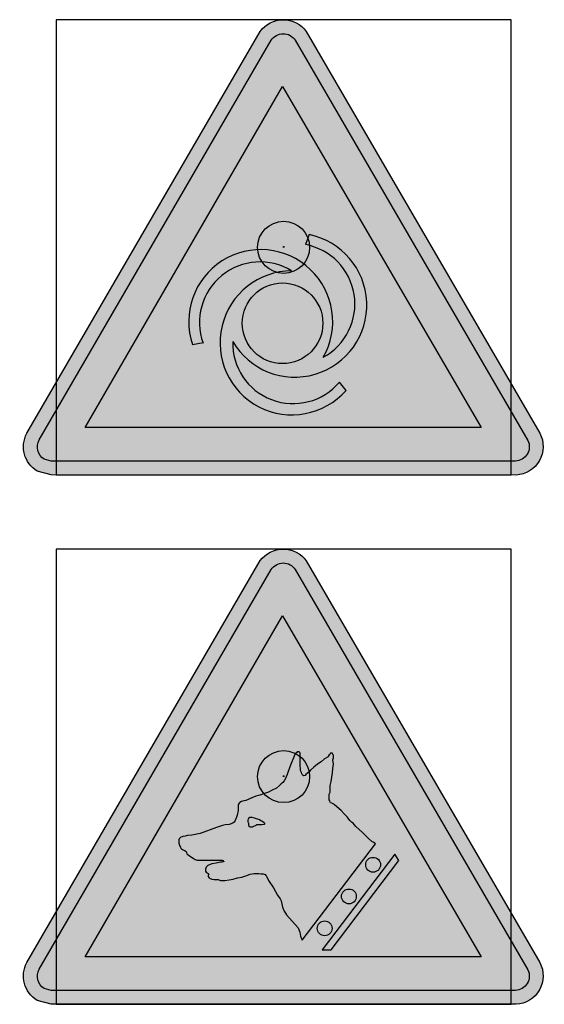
# Model space of a CAD drawing. Header units: millimetres. Extents: x -20879 to 80472, y -12121 to 39016.
# Tile 3 of 63: x 24340 to 25147, y -11624 to -10110. Entities that reach past the tile are written whole.
import ezdxf

# ---------------------------------------------------------------- set-up
doc = ezdxf.new("R2010")
doc.units = ezdxf.units.MM
doc.layers.add('DVD-VB-V_TEXT', color=7, linetype='Continuous')
doc.layers.add('FL6411--_GV', color=7, linetype='Continuous')
doc.layers.add('RVB-VB-V_Aanwijslijn', color=7, linetype='Continuous', true_color=0xff0001)
doc.styles.add('DVD_ALG 1.8mm_RE', font='arial.ttf', dxfattribs={"height": 1.8})

# ---------------------------------------------------------------- blocks, each defined once
blk = doc.blocks.new('RVB_GV_052_Icon')
at = {"true_color": 0x2e3032}
h = blk.add_hatch(color=250, dxfattribs=at)
h.paths.add_polyline_path([(0.178, 3.185, 0.545758), (-0.191, 3.184), (-3.76, -2.961, 0.401664), (-3.683, -3.258), (-3.573, -3.288), (3.564, -3.287, 0.543688), (3.756, -2.969)])
h.paths.add_polyline_path([(3.039, -2.77), (-3.052, -2.77), (-0.017, 2.475)], flags=16)
at = {"layer": 'FL6411--_GV', "true_color": 0xfecb00}
blk.add_hatch(color=40, dxfattribs=at).paths.add_polyline_path([(0.348, 3.32, 0.506582), (-0.361, 3.321), (-3.95, -2.858, 0.395043), (-3.79, -3.442), (-3.575, -3.499), (3.575, -3.501, 0.547355), (3.94, -2.859)])
at = {"layer": 'FL6411--_GV', "true_color": 0x2e3032}
h = blk.add_hatch(color=250, dxfattribs=at)
h.dxf.hatch_style = 1
h.paths.add_polyline_path([(-1.401, -1.497), (-1.238, -1.471, -0.709364), (0.123, -0.363, 1.543779), (0.96, -2.201), (0.858, -2.072, -0.709714), (-0.783, -1.448, 1.542209), (0.392, 0.196), (0.335, 0.042, -0.707092), (0.61, -1.69, 1.544459)])
h.paths.add_polyline_path([(-0.637, -1.167, -1), (0.603, -1.167, -1)], flags=16)
at = {"layer": 'Defpoints'}
blk.add_lwpolyline([(-3.5, -3.5), (3.5, -3.5), (3.5, 3.5), (-3.5, 3.5)], close=True, dxfattribs=at)
at = {"layer": 'FL6411--_GV', "color": 250, "true_color": 0x2e3032}
for p, q in [((-3.052, -2.77), (-0.017, 2.475)), ((-0.017, 2.475), (3.039, -2.77)), ((0.392, 0.196), (0.335, 0.042)), ((-1.238, -1.471), (-1.401, -1.497)), ((0.96, -2.201), (0.858, -2.072)), ((3.039, -2.77), (-3.052, -2.77))]:
    blk.add_line(p, q, dxfattribs=at)
at = {"layer": 'FL6411--_GV', "color": 40, "true_color": 0xfecb00}
for points in [[(-0.361, 3.321, -0.506582), (0.348, 3.32)], [(-3.79, -3.442, -0.395043), (-3.95, -2.858)], [(3.94, -2.859, -0.547355), (3.575, -3.501)]]:
    blk.add_lwpolyline(points, format="xyb", dxfattribs=at)
for points in [[(-3.95, -2.858), (-0.361, 3.321)], [(0.348, 3.32), (3.94, -2.859)], [(-3.575, -3.499), (-3.79, -3.442)], [(3.575, -3.501), (-3.575, -3.499)]]:
    blk.add_lwpolyline(points, dxfattribs=at)
at = {"layer": 'FL6411--_GV', "color": 250, "true_color": 0x2e3032}
blk.add_lwpolyline([(0.178, 3.185), (3.756, -2.969, -0.543688), (3.564, -3.287), (-3.573, -3.288), (-3.683, -3.258, -0.401664), (-3.76, -2.961), (-0.191, 3.184, -0.545758)], format="xyb", close=True, dxfattribs=at)
blk.add_circle((-0.017, -1.167), 0.62, dxfattribs=at)
for centre, radius, start, end in [((0.172, -0.889), 1.107, 210.3588, 78.518), ((0.166, -0.872), 0.93, 298.4775, 79.5329), ((-0.352, -1.142), 1.107, 330.3588, 198.6705), ((-0.364, -1.155), 0.93, 58.4775, 199.8796), ((0.129, -1.469), 1.107, 90.3588, 318.6245), ((0.146, -1.473), 0.93, 178.4775, 319.933)]:
    blk.add_arc(centre, radius, start, end, dxfattribs=at)
blk = doc.blocks.new('RVB_GV_052')
at = {"layer": 'RVB-VB-V_Aanwijslijn'}
h = blk.add_hatch(color=256, dxfattribs=at)
h.dxf.hatch_style = 1
edge = h.paths.add_edge_path()
edge.add_arc((0, 0), 0.4, 0, 360)
at = {"layer": 'Defpoints'}
for points in [[(-0.011, 0.008), (0.011, 0.008)], [(0, 0.017), (0, 0.008)]]:
    blk.add_lwpolyline(points, dxfattribs=at)
at = {"layer": 'RVB-VB-V_Aanwijslijn'}
blk.add_line((0, 0.01), (0, 0), dxfattribs=at)
blk.add_circle((0, 0), 0.4, dxfattribs=at)
blk.add_blockref('RVB_GV_052_Icon', (0, 0))
at = {"layer": 'DVD-VB-V_TEXT', "lineweight": 5, "style": 'DVD_ALG 1.8mm_RE', "flags": 1}
blk.add_attdef('$RUIMTECODE', (8.121, 5.039), '', height=1.4, dxfattribs=at)
blk = doc.blocks.new('RVB_GV_053_Icon')
at = {"true_color": 0x2e3032}
h = blk.add_hatch(color=250, dxfattribs=at)
h.paths.add_polyline_path([(0.178, 3.185, 0.545758), (-0.191, 3.184), (-3.76, -2.961, 0.401664), (-3.683, -3.258), (-3.573, -3.288), (3.564, -3.287, 0.543688), (3.756, -2.969)])
h.paths.add_polyline_path([(3.039, -2.77), (-3.052, -2.77), (-0.017, 2.475)], flags=16)
at = {"layer": 'FL6411--_GV', "true_color": 0xfecb00}
blk.add_hatch(color=40, dxfattribs=at).paths.add_polyline_path([(0.348, 3.32, 0.506582), (-0.361, 3.321), (-3.95, -2.858, 0.395043), (-3.79, -3.442), (-3.575, -3.499), (3.575, -3.501, 0.547355), (3.94, -2.859)])
at = {"layer": 'FL6411--_GV', "true_color": 0x2e3032}
h = blk.add_hatch(color=250, dxfattribs=at)
h.dxf.hatch_style = 1
h.paths.add_polyline_path([(1.774, -1.292), (1.711, -1.191), (0.594, -2.661), (0.733, -2.661)])
h.paths.add_polyline_path([(1.49, -1.355, 1), (1.263, -1.355, 1)], flags=17)
h.paths.add_polyline_path([(0.891, -1.842, 1), (1.118, -1.842, 1)], flags=17)
h.paths.add_polyline_path([(0.519, -2.333, 1), (0.746, -2.333, 1)], flags=17)
h.paths.add_polyline_path([(1.414, -1.034), (1.389, -1.015), (1.358, -0.996), (1.307, -0.952), (1.213, -0.857), (1.112, -0.769), (1.067, -0.718), (1.042, -0.699), (1.017, -0.674), (0.979, -0.617), (0.929, -0.573), (0.885, -0.523), (0.784, -0.434), (0.771, -0.422), (0.752, -0.415), (0.74, -0.409), (0.721, -0.403), (0.714, -0.39), (0.708, -0.371), (0.702, -0.359), (0.702, -0.27), (0.714, -0.239), (0.714, -0.138), (0.733, -0.075), (0.74, -0.006), (0.752, 0.058), (0.758, 0.127), (0.765, 0.19), (0.758, 0.259), (0.765, 0.291), (0.765, 0.329), (0.758, 0.341), (0.752, 0.36), (0.746, 0.367), (0.74, 0.36), (0.721, 0.36), (0.714, 0.348), (0.702, 0.335), (0.689, 0.322), (0.683, 0.303), (0.626, 0.272), (0.576, 0.228), (0.519, 0.19), (0.462, 0.146), (0.412, 0.102), (0.393, 0.076), (0.367, 0.051), (0.342, 0.032), (0.33, 0.02), (0.311, 0.013), (0.304, 0.02), (0.298, 0.02), (0.285, 0.032), (0.279, 0.045), (0.273, 0.064), (0.26, 0.095), (0.26, 0.127), (0.254, 0.165), (0.254, 0.36), (0.248, 0.373), (0.241, 0.379), (0.21, 0.379), (0.197, 0.367), (0.185, 0.354), (0.172, 0.341), (0.096, 0.152), (0.052, 0.032), (0.027, -0.031), (0.008, -0.062), (-0.011, -0.088), (-0.036, -0.113), (-0.061, -0.138), (-0.112, -0.176), (-0.175, -0.207), (-0.232, -0.239), (-0.295, -0.258), (-0.364, -0.283), (-0.427, -0.302), (-0.49, -0.327), (-0.547, -0.352), (-0.579, -0.365), (-0.61, -0.371), (-0.648, -0.384), (-0.673, -0.397), (-0.686, -0.409), (-0.692, -0.422), (-0.698, -0.441), (-0.698, -0.523), (-0.717, -0.592), (-0.724, -0.624), (-0.749, -0.687), (-0.761, -0.699), (-0.774, -0.712), (-0.787, -0.718), (-0.806, -0.724), (-0.837, -0.737), (-0.9, -0.743), (-0.938, -0.75), (-0.97, -0.762), (-1.033, -0.781), (-1.285, -0.876), (-1.411, -0.901), (-1.48, -0.907), (-1.512, -0.914), (-1.55, -0.92), (-1.562, -0.926), (-1.581, -0.933), (-1.594, -0.945), (-1.606, -0.958), (-1.613, -0.97), (-1.613, -1.021), (-1.6, -1.052), (-1.594, -1.071), (-1.588, -1.084), (-1.581, -1.103), (-1.569, -1.109), (-1.556, -1.122), (-1.543, -1.128), (-1.524, -1.134), (-1.518, -1.134), (-1.512, -1.141), (-1.499, -1.153), (-1.493, -1.166), (-1.487, -1.185), (-1.474, -1.197), (-1.449, -1.216), (-1.392, -1.254), (-1.361, -1.273), (-1.329, -1.286), (-0.944, -1.286), (-0.932, -1.292), (-0.925, -1.298), (-0.919, -1.298), (-0.919, -1.305), (-0.932, -1.311), (-0.938, -1.311), (-0.957, -1.317), (-0.97, -1.317), (-1.039, -1.33), (-1.102, -1.343), (-1.165, -1.368), (-1.19, -1.393), (-1.197, -1.406), (-1.203, -1.425), (-1.203, -1.456), (-1.19, -1.469), (-1.178, -1.481), (-1.159, -1.488), (-1.159, -1.494), (-1.152, -1.5), (-1.159, -1.519), (-1.159, -1.538), (-1.152, -1.551), (-1.14, -1.563), (-1.102, -1.576), (-1.07, -1.582), (-1.007, -1.582), (-0.97, -1.595), (-0.906, -1.595), (-0.837, -1.588), (-0.774, -1.576), (-0.711, -1.557), (-0.642, -1.544), (-0.579, -1.525), (-0.515, -1.5), (-0.452, -1.488), (-0.383, -1.488), (-0.351, -1.494), (-0.314, -1.494), (-0.301, -1.5), (-0.282, -1.506), (-0.276, -1.519), (-0.263, -1.532), (-0.232, -1.595), (-0.156, -1.708), (-0.093, -1.822), (-0.055, -1.879), (-0.049, -1.891), (-0.036, -1.91), (-0.017, -2.005), (0.008, -2.068), (0.027, -2.099), (0.046, -2.125), (0.222, -2.326), (0.248, -2.389), (0.26, -2.452), (0.285, -2.516)])
h.paths.add_polyline_path([(-0.301, -0.737), (-0.307, -0.737), (-0.333, -0.743), (-0.415, -0.743), (-0.421, -0.75), (-0.427, -0.75), (-0.465, -0.769), (-0.484, -0.775), (-0.515, -0.775), (-0.528, -0.769), (-0.528, -0.762), (-0.534, -0.75), (-0.534, -0.718), (-0.541, -0.712), (-0.547, -0.699), (-0.547, -0.668), (-0.541, -0.649), (-0.534, -0.643), (-0.528, -0.63), (-0.522, -0.624), (-0.49, -0.624), (-0.452, -0.636), (-0.408, -0.649), (-0.37, -0.661), (-0.351, -0.674), (-0.333, -0.68), (-0.301, -0.706), (-0.295, -0.718), (-0.295, -0.731)], flags=16)
at = {"layer": 'Defpoints'}
blk.add_lwpolyline([(-3.5, -3.5), (3.5, -3.5), (3.5, 3.5), (-3.5, 3.5)], close=True, dxfattribs=at)
at = {"layer": 'FL6411--_GV', "color": 250, "true_color": 0x2e3032}
for p, q in [((-3.052, -2.77), (-0.017, 2.475)), ((-0.017, 2.475), (3.039, -2.77)), ((3.039, -2.77), (-3.052, -2.77))]:
    blk.add_line(p, q, dxfattribs=at)
at = {"layer": 'FL6411--_GV', "color": 250, "linetype": 'Continuous', "true_color": 0x2e3032}
for p, q in [((0.172, 0.341), (0.096, 0.152)), ((0.185, 0.354), (0.172, 0.341)), ((0.197, 0.367), (0.185, 0.354)), ((0.21, 0.379), (0.197, 0.367)), ((0.241, 0.379), (0.21, 0.379)), ((0.248, 0.373), (0.241, 0.379)), ((0.254, 0.36), (0.248, 0.373)), ((0.254, 0.165), (0.254, 0.36)), ((0.683, 0.303), (0.626, 0.272)), ((0.689, 0.322), (0.683, 0.303)), ((0.702, 0.335), (0.689, 0.322)), ((0.714, 0.348), (0.702, 0.335)), ((0.721, 0.36), (0.714, 0.348)), ((0.74, 0.36), (0.721, 0.36)), ((0.746, 0.367), (0.74, 0.36)), ((0.752, 0.36), (0.746, 0.367)), ((0.758, 0.341), (0.752, 0.36)), ((0.765, 0.329), (0.758, 0.341)), ((0.765, 0.291), (0.765, 0.329)), ((0.096, 0.152), (0.052, 0.032)), ((0.26, 0.127), (0.254, 0.165)), ((0.519, 0.19), (0.462, 0.146)), ((0.576, 0.228), (0.519, 0.19)), ((0.626, 0.272), (0.576, 0.228)), ((0.758, 0.259), (0.765, 0.291)), ((0.765, 0.19), (0.758, 0.259)), ((0.758, 0.127), (0.765, 0.19)), ((0.052, 0.032), (0.027, -0.031)), ((0.26, 0.095), (0.26, 0.127)), ((0.273, 0.064), (0.26, 0.095)), ((0.279, 0.045), (0.273, 0.064)), ((0.285, 0.032), (0.279, 0.045)), ((0.298, 0.02), (0.285, 0.032)), ((0.304, 0.02), (0.298, 0.02)), ((0.311, 0.013), (0.304, 0.02)), ((0.33, 0.02), (0.311, 0.013)), ((0.342, 0.032), (0.33, 0.02)), ((0.367, 0.051), (0.342, 0.032)), ((0.393, 0.076), (0.367, 0.051)), ((0.412, 0.102), (0.393, 0.076)), ((0.462, 0.146), (0.412, 0.102)), ((0.74, -0.006), (0.752, 0.058)), ((0.752, 0.058), (0.758, 0.127)), ((-0.061, -0.138), (-0.112, -0.176)), ((-0.036, -0.113), (-0.061, -0.138)), ((-0.011, -0.088), (-0.036, -0.113)), ((0.008, -0.062), (-0.011, -0.088)), ((0.027, -0.031), (0.008, -0.062)), ((0.714, -0.138), (0.733, -0.075)), ((0.714, -0.239), (0.714, -0.138)), ((0.733, -0.075), (0.74, -0.006)), ((-0.427, -0.302), (-0.49, -0.327)), ((-0.364, -0.283), (-0.427, -0.302)), ((-0.295, -0.258), (-0.364, -0.283)), ((-0.232, -0.239), (-0.295, -0.258)), ((-0.175, -0.207), (-0.232, -0.239)), ((-0.112, -0.176), (-0.175, -0.207)), ((0.702, -0.27), (0.714, -0.239)), ((0.702, -0.359), (0.702, -0.27)), ((-0.692, -0.422), (-0.698, -0.441)), ((-0.698, -0.441), (-0.698, -0.523)), ((-0.686, -0.409), (-0.692, -0.422)), ((-0.673, -0.397), (-0.686, -0.409)), ((-0.648, -0.384), (-0.673, -0.397)), ((-0.61, -0.371), (-0.648, -0.384)), ((-0.579, -0.365), (-0.61, -0.371)), ((-0.547, -0.352), (-0.579, -0.365)), ((-0.49, -0.327), (-0.547, -0.352)), ((0.708, -0.371), (0.702, -0.359)), ((0.714, -0.39), (0.708, -0.371)), ((0.721, -0.403), (0.714, -0.39)), ((0.74, -0.409), (0.721, -0.403)), ((0.752, -0.415), (0.74, -0.409)), ((0.771, -0.422), (0.752, -0.415)), ((0.784, -0.434), (0.771, -0.422)), ((0.885, -0.523), (0.784, -0.434)), ((-0.717, -0.592), (-0.724, -0.624)), ((-0.698, -0.523), (-0.717, -0.592)), ((0.929, -0.573), (0.885, -0.523)), ((0.979, -0.617), (0.929, -0.573)), ((-0.938, -0.75), (-0.97, -0.762)), ((-0.9, -0.743), (-0.938, -0.75)), ((-0.837, -0.737), (-0.9, -0.743)), ((-0.806, -0.724), (-0.837, -0.737)), ((-0.787, -0.718), (-0.806, -0.724)), ((-0.774, -0.712), (-0.787, -0.718)), ((-0.761, -0.699), (-0.774, -0.712)), ((-0.749, -0.687), (-0.761, -0.699)), ((-0.724, -0.624), (-0.749, -0.687)), ((-0.547, -0.668), (-0.541, -0.649)), ((-0.547, -0.699), (-0.547, -0.668)), ((-0.541, -0.712), (-0.547, -0.699)), ((-0.541, -0.649), (-0.534, -0.643)), ((-0.534, -0.718), (-0.541, -0.712)), ((-0.534, -0.643), (-0.528, -0.63)), ((-0.534, -0.75), (-0.534, -0.718)), ((-0.528, -0.762), (-0.534, -0.75)), ((-0.528, -0.63), (-0.522, -0.624)), ((-0.522, -0.624), (-0.49, -0.624)), ((-0.49, -0.624), (-0.452, -0.636)), ((-0.427, -0.75), (-0.465, -0.769)), ((-0.452, -0.636), (-0.408, -0.649)), ((-0.421, -0.75), (-0.427, -0.75)), ((-0.415, -0.743), (-0.421, -0.75)), ((-0.333, -0.743), (-0.415, -0.743)), ((-0.408, -0.649), (-0.37, -0.661)), ((-0.37, -0.661), (-0.351, -0.674)), ((-0.351, -0.674), (-0.333, -0.68)), ((-0.333, -0.68), (-0.301, -0.706)), ((-0.307, -0.737), (-0.333, -0.743)), ((-0.301, -0.737), (-0.307, -0.737)), ((-0.301, -0.706), (-0.295, -0.718)), ((-0.295, -0.731), (-0.301, -0.737)), ((-0.295, -0.718), (-0.295, -0.731)), ((1.017, -0.674), (0.979, -0.617)), ((1.042, -0.699), (1.017, -0.674)), ((1.067, -0.718), (1.042, -0.699)), ((1.112, -0.769), (1.067, -0.718)), ((-1.48, -0.907), (-1.512, -0.914)), ((-1.411, -0.901), (-1.48, -0.907)), ((-1.285, -0.876), (-1.411, -0.901)), ((-1.033, -0.781), (-1.285, -0.876)), ((-0.97, -0.762), (-1.033, -0.781)), ((-0.528, -0.769), (-0.528, -0.762)), ((-0.515, -0.775), (-0.528, -0.769)), ((-0.484, -0.775), (-0.515, -0.775)), ((-0.465, -0.769), (-0.484, -0.775)), ((1.213, -0.857), (1.112, -0.769)), ((1.307, -0.952), (1.213, -0.857)), ((-1.606, -0.958), (-1.613, -0.97)), ((-1.613, -0.97), (-1.613, -1.021)), ((-1.613, -1.021), (-1.6, -1.052)), ((-1.594, -0.945), (-1.606, -0.958)), ((-1.6, -1.052), (-1.594, -1.071)), ((-1.581, -0.933), (-1.594, -0.945)), ((-1.562, -0.926), (-1.581, -0.933)), ((-1.55, -0.92), (-1.562, -0.926)), ((-1.512, -0.914), (-1.55, -0.92)), ((0.285, -2.516), (1.414, -1.034)), ((1.358, -0.996), (1.307, -0.952)), ((1.389, -1.015), (1.358, -0.996)), ((1.414, -1.034), (1.389, -1.015)), ((-1.594, -1.071), (-1.588, -1.084)), ((-1.588, -1.084), (-1.581, -1.103)), ((-1.581, -1.103), (-1.569, -1.109)), ((-1.569, -1.109), (-1.556, -1.122)), ((-1.556, -1.122), (-1.543, -1.128)), ((-1.543, -1.128), (-1.524, -1.134)), ((-1.524, -1.134), (-1.518, -1.134)), ((-1.518, -1.134), (-1.512, -1.141)), ((-1.512, -1.141), (-1.499, -1.153)), ((-1.499, -1.153), (-1.493, -1.166)), ((-1.493, -1.166), (-1.487, -1.185)), ((-1.487, -1.185), (-1.474, -1.197)), ((-1.474, -1.197), (-1.449, -1.216)), ((-1.449, -1.216), (-1.392, -1.254)), ((-1.392, -1.254), (-1.361, -1.273)), ((-1.361, -1.273), (-1.329, -1.286)), ((-1.329, -1.286), (-0.944, -1.286)), ((-1.102, -1.343), (-1.165, -1.368)), ((-1.039, -1.33), (-1.102, -1.343)), ((-0.97, -1.317), (-1.039, -1.33)), ((-0.957, -1.317), (-0.97, -1.317)), ((-0.938, -1.311), (-0.957, -1.317)), ((-0.944, -1.286), (-0.932, -1.292)), ((-0.932, -1.311), (-0.938, -1.311)), ((-0.932, -1.292), (-0.925, -1.298)), ((-0.919, -1.305), (-0.932, -1.311)), ((-0.925, -1.298), (-0.919, -1.298)), ((-0.919, -1.298), (-0.919, -1.305)), ((-1.197, -1.406), (-1.203, -1.425)), ((-1.203, -1.425), (-1.203, -1.456)), ((-1.203, -1.456), (-1.19, -1.469)), ((-1.19, -1.393), (-1.197, -1.406)), ((-1.165, -1.368), (-1.19, -1.393)), ((-1.19, -1.469), (-1.178, -1.481)), ((-1.178, -1.481), (-1.159, -1.488)), ((-1.159, -1.488), (-1.159, -1.494)), ((-1.159, -1.494), (-1.152, -1.5)), ((-1.152, -1.5), (-1.159, -1.519)), ((-0.579, -1.525), (-0.515, -1.5)), ((-0.515, -1.5), (-0.452, -1.488)), ((-0.452, -1.488), (-0.383, -1.488)), ((-0.383, -1.488), (-0.351, -1.494)), ((-0.351, -1.494), (-0.314, -1.494)), ((-0.314, -1.494), (-0.301, -1.5)), ((-0.301, -1.5), (-0.282, -1.506)), ((-0.282, -1.506), (-0.276, -1.519)), ((-1.159, -1.519), (-1.159, -1.538)), ((-1.159, -1.538), (-1.152, -1.551)), ((-1.152, -1.551), (-1.14, -1.563)), ((-1.14, -1.563), (-1.102, -1.576)), ((-1.102, -1.576), (-1.07, -1.582)), ((-1.07, -1.582), (-1.007, -1.582)), ((-1.007, -1.582), (-0.97, -1.595)), ((-0.97, -1.595), (-0.906, -1.595)), ((-0.906, -1.595), (-0.837, -1.588)), ((-0.837, -1.588), (-0.774, -1.576)), ((-0.774, -1.576), (-0.711, -1.557)), ((-0.711, -1.557), (-0.642, -1.544)), ((-0.642, -1.544), (-0.579, -1.525)), ((-0.276, -1.519), (-0.263, -1.532)), ((-0.263, -1.532), (-0.232, -1.595)), ((-0.232, -1.595), (-0.156, -1.708)), ((-0.156, -1.708), (-0.093, -1.822)), ((-0.093, -1.822), (-0.055, -1.879)), ((-0.055, -1.879), (-0.049, -1.891)), ((-0.049, -1.891), (-0.036, -1.91)), ((-0.036, -1.91), (-0.017, -2.005)), ((-0.017, -2.005), (0.008, -2.068)), ((0.008, -2.068), (0.027, -2.099)), ((0.027, -2.099), (0.046, -2.125)), ((0.046, -2.125), (0.222, -2.326)), ((0.222, -2.326), (0.248, -2.389)), ((0.248, -2.389), (0.26, -2.452)), ((0.26, -2.452), (0.285, -2.516))]:
    blk.add_line(p, q, dxfattribs=at)
at = {"layer": 'FL6411--_GV', "color": 40, "true_color": 0xfecb00}
for points in [[(-0.361, 3.321, -0.506582), (0.348, 3.32)], [(-3.79, -3.442, -0.395043), (-3.95, -2.858)], [(3.94, -2.859, -0.547355), (3.575, -3.501)]]:
    blk.add_lwpolyline(points, format="xyb", dxfattribs=at)
for points in [[(-3.95, -2.858), (-0.361, 3.321)], [(0.348, 3.32), (3.94, -2.859)], [(-3.575, -3.499), (-3.79, -3.442)], [(3.575, -3.501), (-3.575, -3.499)]]:
    blk.add_lwpolyline(points, dxfattribs=at)
at = {"layer": 'FL6411--_GV', "color": 250, "true_color": 0x2e3032}
blk.add_lwpolyline([(0.178, 3.185), (3.756, -2.969, -0.543688), (3.564, -3.287), (-3.573, -3.288), (-3.683, -3.258, -0.401664), (-3.76, -2.961), (-0.191, 3.184, -0.545758)], format="xyb", close=True, dxfattribs=at)
blk.add_lwpolyline([(0.594, -2.661), (0.733, -2.661), (1.774, -1.292), (1.711, -1.191)], close=True, dxfattribs=at)
for centre in [(1.376, -1.355), (1.004, -1.842), (0.632, -2.333)]:
    blk.add_circle(centre, 0.114, dxfattribs=at)
blk = doc.blocks.new('RVB_GV_053')
at = {"layer": 'RVB-VB-V_Aanwijslijn'}
h = blk.add_hatch(color=256, dxfattribs=at)
h.dxf.hatch_style = 1
edge = h.paths.add_edge_path()
edge.add_arc((0, 0), 0.4, 0, 360)
at = {"layer": 'Defpoints'}
for points in [[(-0.011, 0.008), (0.011, 0.008)], [(0, 0.017), (0, 0.008)]]:
    blk.add_lwpolyline(points, dxfattribs=at)
at = {"layer": 'RVB-VB-V_Aanwijslijn'}
blk.add_line((0, 0.01), (0, 0), dxfattribs=at)
blk.add_circle((0, 0), 0.4, dxfattribs=at)
blk.add_blockref('RVB_GV_053_Icon', (0, 0))
at = {"layer": 'DVD-VB-V_TEXT', "lineweight": 5, "style": 'DVD_ALG 1.8mm_RE', "flags": 1}
blk.add_attdef('$RUIMTECODE', (8.121, 5.039), '', height=1.4, dxfattribs=at)

msp = doc.modelspace()

# ---------------------------------------------------------------- block references
at = {"xscale": 100, "yscale": 100, "zscale": 100}
for name, p in [('RVB_GV_052', (24746.4, -10460.1)), ('RVB_GV_053', (24746.4, -11274))]:
    msp.add_blockref(name, p, dxfattribs=at)

doc.saveas('drawing.dxf')
